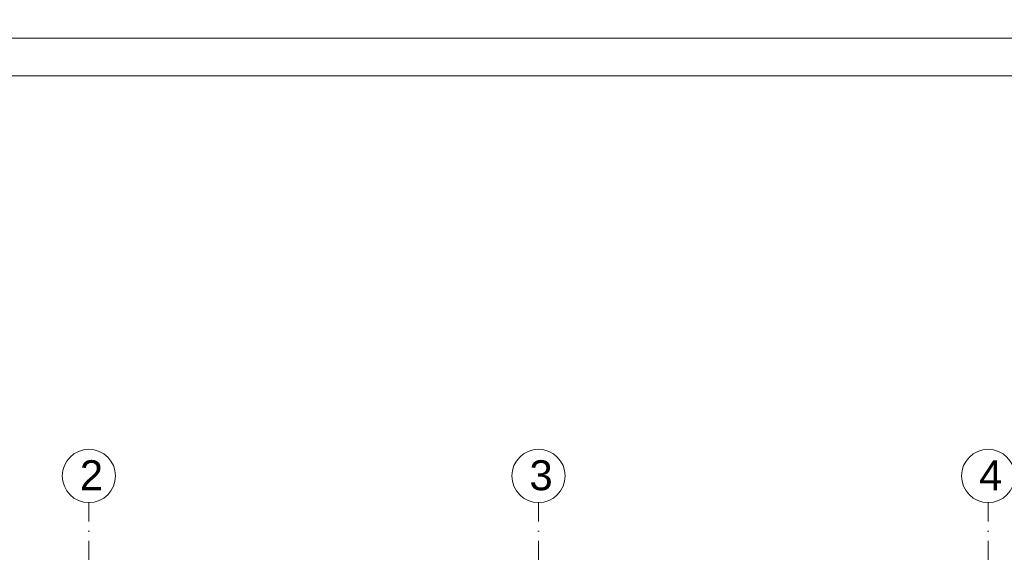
# Model space of a CAD drawing. Header units: millimetres. Extents: x -81893328 to 44149, y -26843406 to 95443303.
# Tile 90 of 100: x 28499 to 29813, y 9347 to 10066. Entities that reach past the tile are written whole.
import ezdxf

# ---------------------------------------------------------------- set-up
doc = ezdxf.new("R2010")
doc.units = ezdxf.units.MM
doc.linetypes.add('DASHDOTX2', pattern=[50.8, 25.4, -12.7, 0, -12.7])
for name, color, linetype, lineweight in [('A- osie', 2, 'DASHDOTX2', 5), ('aRMZ - osie', 2, 'DASHDOTX2', 5), ('aRMZ - tabelka i ramka', 63, 'Continuous', 13)]:
    doc.layers.add(name, color=color, linetype=linetype, lineweight=lineweight)
doc.styles.get("Standard").update_dxf_attribs({"font": 'arial.ttf'})

msp = doc.modelspace()

# ---------------------------------------------------------------- linework, layer by layer
at = {"layer": 'A- osie', "linetype": 'Continuous'}
for centre in [(28591.439, 9457.6832), (29191.439, 9457.6832), (29791.439, 9457.6832)]:
    msp.add_circle(centre, 35.5167, dxfattribs=at)
at = {"layer": 'aRMZ - osie'}
for p, q in [((28591.439, 9422.1665), (28591.439, 7879.2614)), ((29191.439, 9422.1665), (29191.439, 7879.2614)), ((29791.439, 9422.1665), (29791.439, 7879.2614))]:
    msp.add_line(p, q, dxfattribs=at)
at = {"layer": 'aRMZ - tabelka i ramka', "color": 7, "true_color": 0xffffff}
for points in [[(26511.7575, 13011.3224), (30711.7575, 13011.3224), (30711.7575, 10041.3224), (26511.7575, 10041.3224)], [(26511.7575, 10041.3224), (30711.7575, 10041.3224), (30711.7575, 7071.3224), (26511.7575, 7071.3224)]]:
    msp.add_lwpolyline(points, close=True, dxfattribs=at)
at = {"layer": 'aRMZ - tabelka i ramka'}
msp.add_lwpolyline([(26961.7575, 9991.3224), (30661.7575, 9991.3224), (30661.7575, 7121.3224), (26961.7575, 7121.3224)], close=True, dxfattribs=at)

# ---------------------------------------------------------------- texts
at = {"layer": 'A- osie', "linetype": 'Continuous', "char_height": 40, "width": 38.590363, "attachment_point": 1}
for s, insert in [('2', (28579.3336, 9478.5984)), ('3', (29179.3336, 9478.5984)), ('4', (29779.3336, 9478.5984))]:
    msp.add_mtext(s, dxfattribs=dict(at, insert=insert))

doc.saveas('drawing.dxf')
